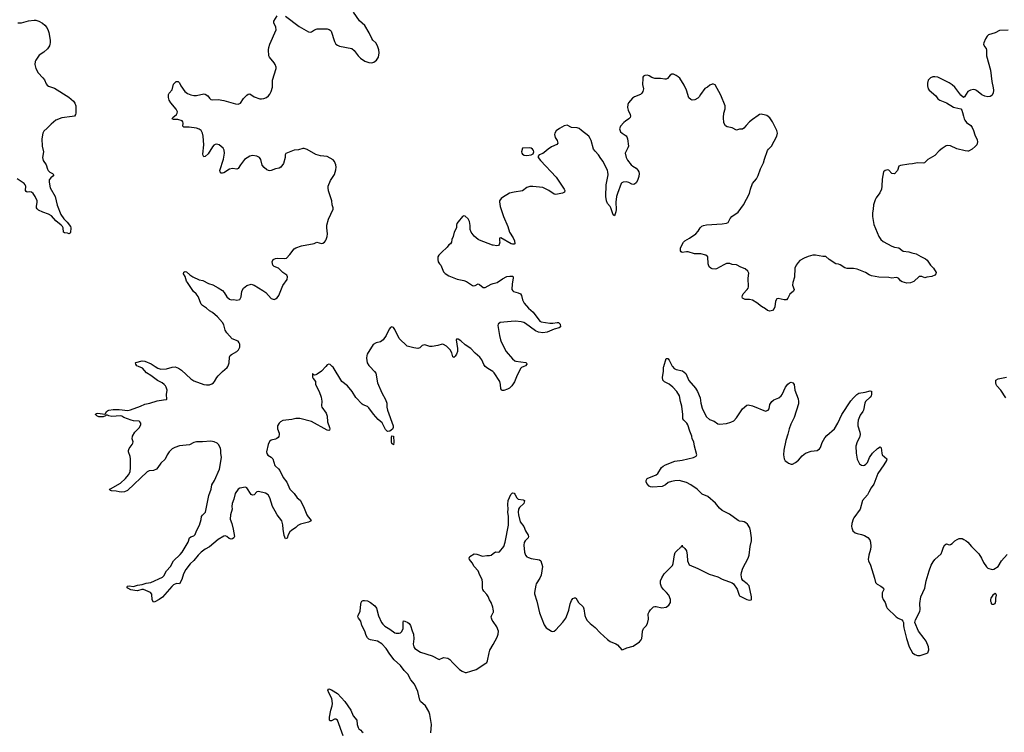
# Model space of a CAD drawing. Header units: inches. Extents: x 1474254 to 1647085, y 640389 to 772279.
# Tile 19 of 85: x 1513407 to 1527117, y 674901 to 684832. Entities that reach past the tile are written whole.
import ezdxf

# ---------------------------------------------------------------- set-up
doc = ezdxf.new("R2010")
doc.units = ezdxf.units.IN
doc.header["$MEASUREMENT"] = 0
for name, color, linetype in [('B5617', 7, 'Continuous'), ('B5618', 7, 'Continuous'), ('B5627', 7, 'Continuous'), ('B5628', 7, 'Continuous')]:
    doc.layers.add(name, color=color, linetype=linetype)

msp = doc.modelspace()

# ---------------------------------------------------------------- linework, layer by layer
at = {"layer": 'B5617', "color": 6, "elevation": 800}
for points in [[(1517670, 680000), (1517610, 679934), (1517550, 679894), (1517530, 679883), (1517510, 679879), (1517501, 679881), (1517490, 679898), (1517485, 679895), (1517485, 679850), (1517491, 679830), (1517525, 679790), (1517527, 679747), (1517575, 679650), (1517606, 679570), (1517615, 679515), (1517608, 679450), (1517616, 679430), (1517674, 679350), (1517683, 679323), (1517688, 679308), (1517692, 679230), (1517722, 679150), (1517724, 679130), (1517719, 679110), (1517710, 679105), (1517690, 679113), (1517470, 679231), (1517307, 679273), (1517250, 679276), (1517198, 679262), (1517070, 679245), (1517040, 679230), (1517018, 679210), (1516995, 679170), (1516997, 679130), (1517019, 679070), (1517021, 679050), (1517015, 679025), (1517006, 679010), (1516986, 678994), (1516970, 678986), (1516908, 678972), (1516885, 678955), (1516868, 678912), (1516845, 678810), (1516847, 678787), (1516863, 678763), (1516910, 678737), (1516933, 678713), (1516960, 678620), (1516968, 678608), (1517010, 678573), (1517027, 678550), (1517076, 678450), (1517125, 678385), (1517167, 678290), (1517228, 678228), (1517270, 678168), (1517314, 678134), (1517357, 678050), (1517403, 677930), (1517422, 677902), (1517453, 677870), (1517463, 677850), (1517427, 677830), (1517318, 677802), (1517278, 677782), (1517250, 677755), (1517190, 677713), (1517170, 677693), (1517147, 677653), (1517130, 677605), (1517110, 677595), (1517090, 677644), (1517075, 677730), (1517071, 677791), (1517057, 677850), (1516993, 677930), (1516963, 677983), (1516929, 678050), (1516890, 678167), (1516865, 678210), (1516830, 678232), (1516730, 678258), (1516708, 678252), (1516670, 678212), (1516650, 678204), (1516630, 678216), (1516570, 678310), (1516550, 678317), (1516470, 678304), (1516448, 678290), (1516408, 678230), (1516388, 678150), (1516367, 678090), (1516361, 678050), (1516363, 678010), (1516343, 677930), (1516338, 677870), (1516362, 677810), (1516379, 677730), (1516397, 677630), (1516390, 677610), (1516370, 677596), (1516350, 677594), (1516324, 677604), (1516290, 677631), (1516270, 677640), (1516250, 677636), (1516170, 677590), (1516050, 677486), (1515990, 677451), (1515932, 677410), (1515890, 677369), (1515830, 677295), (1515782, 677250), (1515720, 677170), (1515688, 677110), (1515665, 677030), (1515630, 676972), (1515590, 676973), (1515550, 676956), (1515525, 676935), (1515396, 676784), (1515348, 676750), (1515290, 676720), (1515270, 676715), (1515250, 676745), (1515245, 676825), (1515228, 676848), (1515129, 676891), (1515107, 676893), (1515048, 676872), (1515010, 676875), (1514953, 676887), (1514914, 676910), (1514898, 676930), (1514910, 676939), (1514930, 676943), (1514990, 676933), (1515048, 676952), (1515110, 676960), (1515170, 676980), (1515231, 676989), (1515397, 677063), (1515416, 677084), (1515453, 677150), (1515506, 677214), (1515547, 677290), (1515642, 677378), (1515671, 677410), (1515754, 677550), (1515773, 677610), (1515790, 677627), (1515830, 677641), (1515850, 677659), (1515869, 677711), (1515910, 677790), (1515933, 677867), (1515940, 677910), (1515952, 677928), (1515995, 677970), (1516039, 678201), (1516071, 678290), (1516082, 678350), (1516117, 678410), (1516191, 678570), (1516219, 678730), (1516207, 678790), (1516208, 678830), (1516202, 678862), (1516175, 678910), (1516156, 678930), (1516114, 678950), (1516070, 678957), (1515952, 678948), (1515870, 678949), (1515830, 678938), (1515772, 678908), (1515630, 678893), (1515568, 678872), (1515530, 678851), (1515487, 678810), (1515461, 678770), (1515434, 678706), (1515370, 678654), (1515330, 678590), (1515310, 678570), (1515269, 678551), (1515210, 678543), (1515181, 678530), (1514910, 678270), (1514866, 678254), (1514830, 678248), (1514790, 678250), (1514750, 678261), (1514685, 678265), (1514669, 678270), (1514653, 678290), (1514670, 678295), (1514810, 678374), (1514881, 678439), (1514921, 678490), (1514943, 678530), (1514950, 678590), (1514950, 678710), (1514944, 678744), (1514920, 678810), (1514922, 678830), (1514930, 678856), (1514974, 678910), (1514983, 678930), (1514985, 678950), (1514974, 678990), (1514977, 679030), (1515010, 679082), (1515076, 679150), (1515095, 679190), (1515092, 679210), (1515080, 679230), (1515070, 679235), (1514990, 679243), (1514959, 679250), (1514858, 679290), (1514829, 679309), (1514810, 679312), (1514690, 679301), (1514649, 679310), (1514630, 679319), (1514610, 679319), (1514601, 679310), (1514570, 679298), (1514510, 679298), (1514483, 679310), (1514462, 679330), (1514463, 679337), (1514475, 679345), (1514493, 679347), (1514590, 679334), (1514600, 679340), (1514617, 679370), (1514630, 679379), (1514650, 679389), (1514710, 679400), (1514790, 679398), (1514913, 679387), (1514950, 679395), (1515090, 679446), (1515150, 679476), (1515219, 679490), (1515321, 679519), (1515410, 679536), (1515450, 679538), (1515456, 679544), (1515451, 679610), (1515458, 679670), (1515448, 679710), (1515435, 679730), (1515417, 679750), (1515390, 679770), (1515325, 679805), (1515234, 679874), (1515172, 679910), (1515116, 679976), (1515061, 680000)], [(1515291, 680000), (1515330, 679975), (1515370, 679963), (1515450, 679968), (1515530, 679991), (1515573, 679993), (1515616, 679976), (1515658, 679950), (1515788, 679828), (1515830, 679800), (1515970, 679750), (1516010, 679743), (1516050, 679745), (1516084, 679756), (1516103, 679770), (1516119, 679790), (1516150, 679848), (1516170, 679871), (1516230, 679931), (1516295, 679985), (1516303, 680000)], [(1518280, 680000), (1518348, 679930), (1518365, 679905), (1518390, 679770), (1518450, 679631), (1518500, 679540), (1518520, 679490), (1518521, 679430), (1518529, 679390), (1518609, 679170), (1518608, 679150), (1518596, 679124), (1518561, 679099), (1518530, 679095), (1518502, 679122), (1518453, 679213), (1518400, 679260), (1518333, 679333), (1518270, 679424), (1518250, 679440), (1518190, 679465), (1518176, 679476), (1518088, 679568), (1518036, 679650), (1517970, 679730), (1517891, 679791), (1517770, 679990), (1517759, 680000)], [(1520000, 679924), (1519993, 679930), (1519924, 679970), (1519890, 679999), (1519889, 680000)], [(1520000, 676619), (1519996, 676644), (1519972, 676710), (1519948, 676748), (1519930, 676793), (1519910, 676823), (1519868, 676868), (1519855, 676890), (1519851, 676910), (1519853, 676990), (1519845, 677030), (1519815, 677090), (1519791, 677150), (1519737, 677210), (1519705, 677265), (1519669, 677310), (1519666, 677330), (1519677, 677350), (1519733, 677387), (1519770, 677383), (1519850, 677358), (1519910, 677367), (1519950, 677363), (1519970, 677368), (1520000, 677393)], [(1519130, 674892), (1519140, 675010), (1519118, 675150), (1519106, 675190), (1519059, 675270), (1518988, 675330), (1518979, 675350), (1518949, 675470), (1518904, 675570), (1518855, 675630), (1518810, 675709), (1518762, 675762), (1518710, 675833), (1518620, 675910), (1518561, 675990), (1518510, 676070), (1518450, 676135), (1518390, 676172), (1518290, 676189), (1518270, 676199), (1518250, 676217), (1518232, 676250), (1518214, 676310), (1518171, 676390), (1518155, 676450), (1518125, 676490), (1518117, 676510), (1518120, 676530), (1518146, 676590), (1518155, 676685), (1518162, 676710), (1518173, 676727), (1518190, 676738), (1518210, 676740), (1518250, 676733), (1518290, 676712), (1518350, 676663), (1518374, 676630), (1518404, 676524), (1518446, 676430), (1518461, 676410), (1518490, 676381), (1518560, 676340), (1518630, 676288), (1518650, 676283), (1518690, 676284), (1518710, 676289), (1518730, 676305), (1518747, 676350), (1518745, 676435), (1518750, 676453), (1518770, 676452), (1518812, 676432), (1518830, 676418), (1518850, 676390), (1518873, 676313), (1518892, 676270), (1518895, 676205), (1518886, 676130), (1518896, 676090), (1518910, 676070), (1518990, 676020), (1519150, 675968), (1519250, 675918), (1519310, 675942), (1519370, 675935), (1519396, 675916), (1519436, 675870), (1519530, 675777), (1519570, 675751), (1519610, 675736), (1519630, 675736), (1519690, 675751), (1519764, 675776), (1519897, 675863), (1519910, 675876), (1519921, 675899), (1519942, 676010), (1519955, 676045), (1520000, 676126)], [(1520000, 676444), (1519985, 676465), (1519975, 676490), (1519973, 676510), (1519977, 676523), (1520000, 676571)], [(1517909, 674850), (1517830, 675070), (1517810, 675083), (1517790, 675082), (1517750, 675063), (1517730, 675062), (1517722, 675070), (1517721, 675110), (1517739, 675210), (1517758, 675270), (1517761, 675301), (1517752, 675370), (1517713, 675450), (1517699, 675490), (1517710, 675508), (1517750, 675491), (1517830, 675440), (1517936, 675330), (1518016, 675210), (1518050, 675130), (1518100, 675070), (1518105, 675010), (1518118, 674970), (1518130, 674951), (1518156, 674930), (1518170, 674911), (1518190, 674897)]]:
    msp.add_lwpolyline(points, dxfattribs=at)
msp.add_lwpolyline([(1518610, 678908), (1518590, 678928), (1518585, 678950), (1518582, 679010), (1518590, 679032), (1518610, 679030), (1518615, 678945)], close=True, dxfattribs=at)
at = {"layer": 'B5618', "color": 6, "elevation": 800}
for points in [[(1516303, 680000), (1516316, 680024), (1516323, 680050), (1516330, 680130), (1516338, 680150), (1516355, 680165), (1516430, 680208), (1516452, 680230), (1516471, 680270), (1516471, 680309), (1516463, 680330), (1516447, 680350), (1516363, 680383), (1516290, 680468), (1516270, 680505), (1516250, 680578), (1516230, 680610), (1516163, 680690), (1516091, 680751), (1516050, 680777), (1516010, 680811), (1515950, 680849), (1515933, 680870), (1515893, 680973), (1515864, 681010), (1515826, 681046), (1515741, 681170), (1515730, 681190), (1515713, 681253), (1515687, 681290), (1515690, 681312), (1515710, 681325), (1515730, 681320), (1515777, 681277), (1515816, 681250), (1515908, 681208), (1515956, 681196), (1516037, 681157), (1516096, 681136), (1516170, 681097), (1516230, 681058), (1516254, 681030), (1516293, 680970), (1516330, 680938), (1516350, 680928), (1516390, 680934), (1516430, 680923), (1516470, 680931), (1516489, 680970), (1516502, 681050), (1516522, 681090), (1516570, 681126), (1516630, 681145), (1516670, 681133), (1516790, 681060), (1516833, 681030), (1516907, 680947), (1516950, 680933), (1516970, 680940), (1516990, 680955), (1517015, 680990), (1517071, 681129), (1517129, 681210), (1517137, 681250), (1517125, 681270), (1517069, 681308), (1517012, 681370), (1516952, 681392), (1516933, 681410), (1516924, 681456), (1516935, 681490), (1516970, 681505), (1516990, 681508), (1517090, 681502), (1517122, 681510), (1517170, 681559), (1517230, 681641), (1517250, 681655), (1517330, 681679), (1517506, 681714), (1517546, 681730), (1517610, 681713), (1517630, 681719), (1517650, 681730), (1517666, 681750), (1517676, 681770), (1517686, 681810), (1517692, 681850), (1517682, 681930), (1517682, 681970), (1517708, 682050), (1517771, 682190), (1517773, 682210), (1517757, 682250), (1517752, 682310), (1517707, 682447), (1517700, 682490), (1517702, 682510), (1517733, 682590), (1517790, 682676), (1517810, 682738), (1517815, 682775), (1517810, 682809), (1517790, 682854), (1517770, 682881), (1517690, 682926), (1517595, 682935), (1517530, 682953), (1517410, 683023), (1517370, 683036), (1517350, 683035), (1517290, 683018), (1517230, 683013), (1517114, 682966), (1517104, 682950), (1517105, 682910), (1517082, 682830), (1517044, 682776), (1517019, 682761), (1516970, 682756), (1516910, 682731), (1516890, 682728), (1516870, 682731), (1516850, 682740), (1516810, 682773), (1516785, 682805), (1516763, 682883), (1516746, 682910), (1516710, 682931), (1516650, 682941), (1516610, 682930), (1516537, 682883), (1516480, 682810), (1516450, 682757), (1516429, 682751), (1516370, 682758), (1516330, 682751), (1516250, 682700), (1516230, 682691), (1516210, 682694), (1516196, 682710), (1516193, 682730), (1516246, 682890), (1516260, 682970), (1516256, 683016), (1516242, 683042), (1516184, 683090), (1516150, 683098), (1516130, 683093), (1516110, 683083), (1516090, 683061), (1516030, 682962), (1515990, 682927), (1515970, 682923), (1515960, 682940), (1515956, 682956), (1515969, 683090), (1515962, 683210), (1515953, 683253), (1515932, 683290), (1515908, 683308), (1515870, 683320), (1515767, 683333), (1515690, 683333), (1515677, 683350), (1515684, 683390), (1515678, 683410), (1515670, 683421), (1515610, 683443), (1515550, 683441), (1515529, 683450), (1515540, 683470), (1515589, 683510), (1515601, 683530), (1515604, 683550), (1515585, 683585), (1515510, 683673), (1515488, 683710), (1515479, 683750), (1515478, 683790), (1515488, 683810), (1515530, 683855), (1515550, 683933), (1515570, 683959), (1515587, 683970), (1515611, 683971), (1515630, 683953), (1515649, 683909), (1515706, 683830), (1515744, 683804), (1515790, 683784), (1515830, 683777), (1515870, 683777), (1515970, 683797), (1515990, 683796), (1516028, 683770), (1516050, 683738), (1516070, 683722), (1516090, 683716), (1516170, 683718), (1516250, 683706), (1516410, 683659), (1516450, 683657), (1516481, 683670), (1516525, 683735), (1516570, 683781), (1516590, 683795), (1516610, 683797), (1516670, 683757), (1516750, 683729), (1516772, 683728), (1516806, 683734), (1516843, 683750), (1516869, 683770), (1516890, 683794), (1516910, 683831), (1516926, 683894), (1516925, 683990), (1516979, 684150), (1516977, 684170), (1516963, 684210), (1516951, 684231), (1516887, 684310), (1516877, 684330), (1516873, 684410), (1516877, 684443), (1516890, 684490), (1516978, 684690), (1516971, 684730), (1516944, 684790), (1516947, 684813), (1516990, 684887)], [(1517110, 684881), (1517298, 684738), (1517430, 684661), (1517450, 684658), (1517470, 684665), (1517510, 684690), (1517550, 684705), (1517690, 684704), (1517715, 684695), (1517730, 684686), (1517743, 684670), (1517791, 684530), (1517811, 684491), (1517830, 684475), (1517861, 684461), (1518030, 684431), (1518063, 684403), (1518118, 684330), (1518150, 684298), (1518212, 684252), (1518270, 684234), (1518310, 684229), (1518339, 684241), (1518375, 684270), (1518401, 684310), (1518411, 684369), (1518407, 684410), (1518390, 684470), (1518368, 684508), (1518326, 684546), (1518308, 684568), (1518273, 684650), (1518213, 684750), (1518138, 684818), (1518057, 684937)], [(1513382, 684790), (1513430, 684787), (1513530, 684814), (1513610, 684827), (1513630, 684824), (1513671, 684811), (1513723, 684783), (1513758, 684758), (1513783, 684723), (1513803, 684683), (1513812, 684652), (1513829, 684549), (1513831, 684511), (1513828, 684490), (1513821, 684470), (1513792, 684428), (1513741, 684379), (1513680, 684340), (1513630, 684270), (1513622, 684250), (1513619, 684210), (1513633, 684150), (1513665, 684090), (1513730, 684021), (1513750, 683993), (1513776, 683936), (1513790, 683918), (1513810, 683905), (1513850, 683894), (1513890, 683876), (1514090, 683751), (1514155, 683695), (1514173, 683670), (1514188, 683630), (1514189, 683531), (1514184, 683510), (1514170, 683490), (1514138, 683482), (1513994, 683466), (1513909, 683431), (1513843, 683377), (1513790, 683322), (1513741, 683279), (1513729, 683251), (1513714, 683170), (1513721, 683070), (1513738, 682990), (1513726, 682910), (1513732, 682870), (1513774, 682810), (1513792, 682750), (1513803, 682730), (1513826, 682706), (1513863, 682690), (1513881, 682670), (1513870, 682650), (1513839, 682630), (1513818, 682602), (1513817, 682570), (1513833, 682490), (1513899, 682370), (1513928, 682248), (1513978, 682118), (1514019, 682059), (1514066, 682010), (1514114, 681950), (1514121, 681930), (1514112, 681868), (1514110, 681857), (1514094, 681846), (1514070, 681857), (1514030, 681863), (1514016, 681870), (1514012, 681930), (1514003, 681950), (1513985, 681970), (1513909, 682029), (1513850, 682101), (1513810, 682123), (1513730, 682152), (1513670, 682180), (1513650, 682194), (1513641, 682210), (1513639, 682230), (1513649, 682290), (1513648, 682310), (1513624, 682370), (1513594, 682410), (1513570, 682430), (1513550, 682435), (1513510, 682429), (1513496, 682436), (1513489, 682450), (1513491, 682510), (1513485, 682530), (1513467, 682550), (1513370, 682616)], [(1520000, 681688), (1519990, 681690), (1519810, 681758), (1519790, 681770), (1519736, 681816), (1519692, 681872), (1519679, 681910), (1519678, 681962), (1519670, 682022), (1519650, 682058), (1519610, 682095), (1519590, 682099), (1519571, 682090), (1519510, 682017), (1519493, 681990), (1519488, 681970), (1519491, 681930), (1519457, 681870), (1519442, 681810), (1519424, 681770), (1519419, 681730), (1519404, 681710), (1519384, 681696), (1519357, 681663), (1519279, 681590), (1519243, 681550), (1519231, 681529), (1519228, 681488), (1519236, 681456), (1519251, 681431), (1519271, 681410), (1519310, 681318), (1519330, 681295), (1519384, 681264), (1519497, 681217), (1519590, 681197), (1519630, 681182), (1519712, 681130), (1519730, 681125), (1519750, 681128), (1519790, 681151), (1519810, 681143), (1519862, 681102), (1519890, 681102), (1519970, 681145), (1520000, 681154)], [(1519889, 680000), (1519870, 680027), (1519842, 680090), (1519814, 680130), (1519747, 680187), (1519690, 680248), (1519610, 680303), (1519550, 680358), (1519510, 680382), (1519490, 680381), (1519485, 680370), (1519504, 680250), (1519504, 680210), (1519490, 680170), (1519470, 680141), (1519450, 680123), (1519436, 680136), (1519423, 680190), (1519399, 680230), (1519350, 680283), (1519310, 680305), (1519290, 680308), (1519229, 680291), (1519150, 680277), (1519120, 680280), (1519050, 680299), (1519030, 680298), (1519010, 680290), (1518980, 680260), (1518950, 680250), (1518897, 680257), (1518804, 680284), (1518689, 680390), (1518630, 680513), (1518610, 680541), (1518590, 680553), (1518570, 680541), (1518550, 680519), (1518512, 680430), (1518470, 680370), (1518430, 680344), (1518370, 680328), (1518330, 680307), (1518247, 680173), (1518239, 680150), (1518234, 680114), (1518247, 680050), (1518270, 680011), (1518280, 680000)], [(1515061, 680000), (1515039, 680010), (1515022, 680030), (1515017, 680050), (1515025, 680055), (1515110, 680076), (1515150, 680072), (1515236, 680036), (1515291, 680000)], [(1517759, 680000), (1517730, 680027), (1517710, 680032), (1517690, 680023), (1517670, 680000)]]:
    msp.add_lwpolyline(points, dxfattribs=at)
at = {"layer": 'B5627', "color": 6, "elevation": 800}
for points in [[(1520000, 677393), (1520030, 677417), (1520070, 677410), (1520090, 677415), (1520146, 677490), (1520169, 677550), (1520212, 677790), (1520213, 677910), (1520204, 677970), (1520208, 678012), (1520204, 678076), (1520210, 678130), (1520245, 678215), (1520270, 678238), (1520290, 678234), (1520301, 678221), (1520330, 678167), (1520348, 678148), (1520419, 678139), (1520434, 678130), (1520433, 678110), (1520425, 678090), (1520368, 678032), (1520353, 678010), (1520347, 677970), (1520352, 677930), (1520375, 677835), (1520425, 677770), (1520450, 677710), (1520489, 677650), (1520493, 677630), (1520485, 677610), (1520443, 677570), (1520432, 677548), (1520429, 677510), (1520438, 677410), (1520450, 677369), (1520468, 677348), (1520490, 677335), (1520530, 677321), (1520645, 677305), (1520663, 677290), (1520685, 677210), (1520666, 677090), (1520650, 677050), (1520600, 676970), (1520593, 676950), (1520575, 676850), (1520575, 676830), (1520608, 676730), (1520645, 676565), (1520710, 676397), (1520736, 676356), (1520810, 676311), (1520830, 676307), (1520850, 676311), (1520872, 676328), (1520970, 676434), (1521010, 676494), (1521037, 676550), (1521055, 676605), (1521071, 676690), (1521090, 676738), (1521110, 676764), (1521130, 676775), (1521150, 676773), (1521190, 676710), (1521252, 676650), (1521262, 676622), (1521277, 676530), (1521290, 676491), (1521310, 676459), (1521350, 676419), (1521421, 676361), (1521490, 676287), (1521594, 676194), (1521630, 676166), (1521710, 676133), (1521730, 676120), (1521790, 676051), (1521810, 676055), (1521860, 676080), (1521950, 676102), (1522036, 676164), (1522061, 676190), (1522069, 676210), (1522075, 676250), (1522077, 676310), (1522093, 676347), (1522130, 676386), (1522150, 676418), (1522162, 676478), (1522158, 676550), (1522170, 676581), (1522190, 676608), (1522230, 676648), (1522250, 676654), (1522270, 676654), (1522350, 676636), (1522410, 676647), (1522447, 676673), (1522471, 676709), (1522471, 676750), (1522445, 676810), (1522414, 676850), (1522372, 676890), (1522345, 676930), (1522332, 676970), (1522332, 677010), (1522350, 677055), (1522379, 677110), (1522495, 677225), (1522506, 677254), (1522524, 677376), (1522535, 677405), (1522563, 677437), (1522602, 677470), (1522610, 677483), (1522628, 677490), (1522630, 677510), (1522631, 677490), (1522650, 677481), (1522670, 677462), (1522691, 677430), (1522700, 677370), (1522704, 677290), (1522730, 677236), (1522850, 677184), (1522950, 677131), (1523006, 677106), (1523130, 677068), (1523190, 677034), (1523330, 676983), (1523348, 676968), (1523396, 676896), (1523413, 676853), (1523423, 676810), (1523430, 676801), (1523530, 676751), (1523570, 676741), (1523590, 676745), (1523595, 676750), (1523596, 676790), (1523564, 676944), (1523537, 676970), (1523475, 677015), (1523462, 677042), (1523454, 677094), (1523456, 677130), (1523478, 677190), (1523550, 677330), (1523565, 677370), (1523578, 677490), (1523595, 677570), (1523597, 677610), (1523584, 677710), (1523572, 677752), (1523540, 677800), (1523519, 677819), (1523493, 677833), (1523470, 677841), (1523430, 677844), (1523410, 677852), (1523290, 677940), (1523190, 677992), (1523150, 678023), (1523095, 678095), (1522990, 678189), (1522910, 678221), (1522840, 678290), (1522750, 678351), (1522690, 678383), (1522590, 678409), (1522530, 678407), (1522483, 678397), (1522438, 678382), (1522399, 678350), (1522354, 678326), (1522217, 678317), (1522190, 678320), (1522170, 678330), (1522141, 678370), (1522132, 678390), (1522130, 678410), (1522144, 678436), (1522270, 678490), (1522293, 678510), (1522345, 678590), (1522369, 678611), (1522400, 678630), (1522530, 678679), (1522630, 678694), (1522789, 678731), (1522827, 678750), (1522836, 678770), (1522803, 678890), (1522794, 678950), (1522772, 678990), (1522767, 679030), (1522736, 679096), (1522710, 679186), (1522696, 679210), (1522654, 679250), (1522643, 679270), (1522641, 679330), (1522627, 679447), (1522607, 679510), (1522595, 679590), (1522559, 679650), (1522503, 679710), (1522450, 679755), (1522385, 679785), (1522364, 679810), (1522356, 679850), (1522370, 679930), (1522373, 679990), (1522376, 680000)], [(1520428, 680000), (1520396, 679984), (1520379, 679970), (1520323, 679857), (1520296, 679784), (1520260, 679730), (1520225, 679695), (1520199, 679681), (1520150, 679663), (1520130, 679665), (1520122, 679670), (1520108, 679690), (1520103, 679750), (1520092, 679792), (1520015, 679910), (1520000, 679924)], [(1522495, 680000), (1522522, 679970), (1522550, 679957), (1522637, 679937), (1522661, 679921), (1522681, 679901), (1522725, 679805), (1522818, 679698), (1522847, 679650), (1522882, 679562), (1522890, 679490), (1522910, 679420), (1522950, 679330), (1522970, 679299), (1523010, 679262), (1523076, 679236), (1523130, 679201), (1523150, 679197), (1523250, 679203), (1523310, 679222), (1523350, 679243), (1523390, 679284), (1523470, 679410), (1523530, 679459), (1523550, 679463), (1523610, 679450), (1523790, 679376), (1523829, 679390), (1523841, 679410), (1523854, 679470), (1523880, 679510), (1523910, 679533), (1523978, 679562), (1524010, 679590), (1524024, 679610), (1524069, 679710), (1524105, 679755), (1524128, 679772), (1524150, 679780), (1524173, 679773), (1524190, 679750), (1524201, 679670), (1524248, 679550), (1524253, 679510), (1524250, 679478), (1524193, 679290), (1524146, 679194), (1524123, 679130), (1524105, 679055), (1524076, 678970), (1524047, 678833), (1524041, 678770), (1524051, 678710), (1524066, 678686), (1524090, 678670), (1524110, 678651), (1524150, 678636), (1524170, 678639), (1524210, 678659), (1524250, 678695), (1524304, 678756), (1524350, 678793), (1524430, 678820), (1524510, 678830), (1524544, 678850), (1524557, 678870), (1524582, 678938), (1524617, 679003), (1524644, 679036), (1524751, 679130), (1524800, 679210), (1524857, 679330), (1524980, 679520), (1525016, 679564), (1525063, 679610), (1525090, 679628), (1525181, 679639), (1525250, 679659), (1525270, 679656), (1525270, 679610), (1525263, 679590), (1525249, 679570), (1525186, 679510), (1525174, 679490), (1525157, 679390), (1525148, 679370), (1525110, 679322), (1525081, 679250), (1525076, 679210), (1525078, 679170), (1525104, 679084), (1525110, 679050), (1525099, 679010), (1525069, 678950), (1525050, 678890), (1525053, 678790), (1525068, 678708), (1525102, 678642), (1525130, 678623), (1525150, 678621), (1525170, 678625), (1525190, 678638), (1525210, 678659), (1525240, 678730), (1525282, 678790), (1525350, 678855), (1525390, 678879), (1525404, 678864), (1525410, 678790), (1525416, 678770), (1525481, 678710), (1525475, 678690), (1525440, 678630), (1525354, 678510), (1525301, 678359), (1525261, 678310), (1525233, 678247), (1525210, 678210), (1525143, 678130), (1525108, 678010), (1525020, 677890), (1525011, 677870), (1524996, 677810), (1524991, 677770), (1524993, 677750), (1525010, 677711), (1525042, 677682), (1525070, 677671), (1525130, 677659), (1525170, 677642), (1525216, 677616), (1525244, 677584), (1525256, 677550), (1525260, 677490), (1525253, 677447), (1525231, 677370), (1525223, 677310), (1525225, 677290), (1525255, 677230), (1525310, 677051), (1525324, 676990), (1525346, 676966), (1525398, 676938), (1525433, 676910), (1525438, 676890), (1525417, 676843), (1525418, 676790), (1525430, 676753), (1525456, 676710), (1525475, 676650), (1525486, 676630), (1525611, 676510), (1525641, 676490), (1525689, 676469), (1525705, 676450), (1525713, 676430), (1525713, 676390), (1525718, 676358), (1525756, 676210), (1525794, 676094), (1525837, 676010), (1525870, 675986), (1525910, 675971), (1525947, 675973), (1526030, 675997), (1526051, 676010), (1526065, 676050), (1526062, 676090), (1526028, 676170), (1526002, 676210), (1525924, 676310), (1525873, 676430), (1525879, 676470), (1525910, 676521), (1525942, 676590), (1525946, 676610), (1525942, 676698), (1525953, 676790), (1526010, 676910), (1526030, 677010), (1526072, 677152), (1526101, 677230), (1526125, 677275), (1526150, 677309), (1526236, 677390), (1526253, 677427), (1526270, 677481), (1526290, 677516), (1526310, 677527), (1526350, 677515), (1526370, 677517), (1526390, 677531), (1526430, 677570), (1526463, 677590), (1526490, 677600), (1526530, 677600), (1526554, 677590), (1526588, 677570), (1526610, 677550), (1526660, 677490), (1526761, 677390), (1526798, 677330), (1526829, 677269), (1526870, 677207), (1526890, 677187), (1526950, 677171), (1526970, 677175), (1527033, 677210), (1527079, 677290), (1527159, 677381)], [(1527140, 679560), (1527071, 679671), (1527014, 679730), (1527002, 679750), (1526998, 679770), (1527001, 679810), (1527031, 679829), (1527150, 679850)], [(1520000, 676571), (1520003, 676577), (1520004, 676596), (1520000, 676619)], [(1520000, 676126), (1520055, 676225), (1520068, 676270), (1520073, 676310), (1520051, 676370), (1520000, 676444)]]:
    msp.add_lwpolyline(points, dxfattribs=at)
msp.add_lwpolyline([(1526990, 676835), (1526958, 676810), (1526931, 676770), (1526926, 676750), (1526925, 676730), (1526932, 676708), (1526932, 676692), (1526950, 676685), (1526970, 676686), (1526990, 676698), (1526998, 676730), (1526999, 676770), (1527008, 676810), (1526998, 676830)], close=True, dxfattribs=at)
at = {"layer": 'B5628', "color": 6, "elevation": 800}
for points in [[(1527170, 684688), (1527050, 684680), (1526990, 684650), (1526899, 684621), (1526878, 684602), (1526855, 684565), (1526831, 684509), (1526827, 684490), (1526840, 684460), (1526863, 684430), (1526867, 684407), (1526868, 684330), (1526924, 684130), (1526944, 683970), (1526964, 683884), (1526967, 683850), (1526960, 683810), (1526942, 683778), (1526919, 683761), (1526890, 683755), (1526845, 683765), (1526805, 683785), (1526730, 683845), (1526710, 683855), (1526690, 683859), (1526648, 683852), (1526611, 683830), (1526564, 683756), (1526550, 683746), (1526510, 683782), (1526427, 683890), (1526390, 683925), (1526350, 683954), (1526190, 684030), (1526150, 684037), (1526124, 684036), (1526090, 684023), (1526057, 683990), (1526047, 683947), (1526046, 683910), (1526058, 683870), (1526071, 683850), (1526166, 683770), (1526191, 683730), (1526218, 683710), (1526314, 683674), (1526410, 683615), (1526430, 683607), (1526511, 683591), (1526525, 683570), (1526537, 683537), (1526551, 683490), (1526556, 683450), (1526566, 683430), (1526590, 683401), (1526650, 683356), (1526670, 683330), (1526690, 683290), (1526707, 683227), (1526739, 683159), (1526746, 683130), (1526735, 683090), (1526710, 683063), (1526670, 683028), (1526619, 683001), (1526610, 682998), (1526570, 683003), (1526454, 683034), (1526370, 683075), (1526330, 683081), (1526306, 683074), (1526250, 683036), (1526210, 683003), (1526150, 682938), (1526054, 682886), (1526004, 682836), (1525989, 682831), (1525910, 682838), (1525838, 682822), (1525790, 682819), (1525670, 682798), (1525650, 682789), (1525628, 682730), (1525590, 682682), (1525550, 682687), (1525510, 682733), (1525490, 682739), (1525458, 682730), (1525435, 682710), (1525418, 682610), (1525414, 682510), (1525406, 682470), (1525383, 682417), (1525331, 682350), (1525317, 682323), (1525297, 682250), (1525293, 682190), (1525281, 682139), (1525283, 682090), (1525299, 681979), (1525368, 681810), (1525400, 681770), (1525430, 681743), (1525550, 681676), (1525590, 681663), (1525650, 681655), (1525690, 681618), (1525710, 681606), (1525790, 681597), (1525830, 681582), (1525890, 681570), (1525953, 681530), (1526018, 681498), (1526041, 681481), (1526090, 681410), (1526132, 681370), (1526167, 681310), (1526165, 681290), (1526149, 681272), (1526110, 681255), (1526038, 681242), (1526010, 681233), (1525971, 681251), (1525950, 681255), (1525930, 681252), (1525856, 681184), (1525810, 681164), (1525762, 681162), (1525697, 681177), (1525674, 681194), (1525650, 681224), (1525630, 681236), (1525610, 681238), (1525550, 681230), (1525510, 681237), (1525370, 681244), (1525270, 681262), (1525237, 681277), (1525184, 681310), (1525070, 681355), (1525015, 681365), (1524930, 681367), (1524895, 681375), (1524830, 681415), (1524810, 681423), (1524769, 681430), (1524679, 681490), (1524630, 681530), (1524590, 681531), (1524490, 681551), (1524450, 681550), (1524386, 681534), (1524331, 681510), (1524270, 681474), (1524248, 681450), (1524218, 681410), (1524202, 681370), (1524197, 681243), (1524172, 681168), (1524167, 681133), (1524190, 681070), (1524180, 681050), (1524133, 681007), (1524102, 680950), (1524082, 680930), (1524050, 680926), (1523970, 680947), (1523950, 680943), (1523933, 680910), (1523922, 680830), (1523914, 680806), (1523890, 680780), (1523850, 680768), (1523819, 680779), (1523790, 680802), (1523735, 680835), (1523670, 680888), (1523610, 680924), (1523570, 680932), (1523510, 680934), (1523490, 680940), (1523472, 680952), (1523466, 680970), (1523470, 680990), (1523480, 681010), (1523538, 681070), (1523552, 681090), (1523557, 681110), (1523550, 681230), (1523558, 681298), (1523546, 681326), (1523510, 681360), (1523450, 681381), (1523390, 681416), (1523330, 681419), (1523293, 681433), (1523270, 681436), (1523247, 681433), (1523210, 681418), (1523110, 681361), (1523090, 681356), (1523050, 681361), (1523030, 681370), (1523008, 681390), (1522994, 681430), (1522987, 681527), (1522962, 681550), (1522890, 681571), (1522805, 681570), (1522716, 681596), (1522690, 681597), (1522630, 681589), (1522617, 681597), (1522609, 681610), (1522610, 681650), (1522625, 681690), (1522649, 681730), (1522670, 681750), (1522734, 681786), (1522822, 681850), (1522853, 681887), (1522880, 681930), (1522906, 681954), (1522930, 681965), (1522970, 681972), (1523190, 681985), (1523250, 681995), (1523273, 682007), (1523300, 682060), (1523324, 682090), (1523409, 682151), (1523484, 682250), (1523569, 682410), (1523584, 682470), (1523613, 682547), (1523665, 682615), (1523690, 682661), (1523724, 682756), (1523762, 682838), (1523776, 682890), (1523821, 683010), (1523834, 683030), (1523877, 683070), (1523951, 683210), (1523957, 683250), (1523949, 683290), (1523890, 683410), (1523850, 683463), (1523810, 683495), (1523790, 683503), (1523730, 683514), (1523710, 683509), (1523690, 683497), (1523610, 683441), (1523570, 683407), (1523521, 683359), (1523490, 683319), (1523470, 683305), (1523430, 683305), (1523390, 683294), (1523330, 683324), (1523260, 683340), (1523234, 683354), (1523213, 683393), (1523205, 683470), (1523210, 683530), (1523230, 683592), (1523228, 683630), (1523170, 683781), (1523090, 683925), (1523070, 683932), (1523050, 683932), (1523018, 683922), (1522985, 683890), (1522949, 683871), (1522887, 683790), (1522870, 683758), (1522850, 683740), (1522810, 683717), (1522770, 683712), (1522750, 683721), (1522724, 683744), (1522690, 683850), (1522658, 683918), (1522597, 684017), (1522578, 684038), (1522550, 684056), (1522510, 684072), (1522488, 684072), (1522463, 684057), (1522427, 684013), (1522410, 684005), (1522390, 684003), (1522330, 684011), (1522250, 684014), (1522210, 684027), (1522174, 684050), (1522150, 684058), (1522110, 684056), (1522093, 684047), (1522085, 684030), (1522086, 683990), (1522077, 683950), (1522077, 683930), (1522092, 683870), (1522085, 683830), (1522072, 683808), (1522051, 683789), (1521970, 683758), (1521940, 683740), (1521885, 683675), (1521876, 683650), (1521872, 683608), (1521881, 683570), (1521908, 683510), (1521913, 683490), (1521909, 683471), (1521890, 683450), (1521841, 683419), (1521820, 683400), (1521773, 683350), (1521758, 683310), (1521771, 683270), (1521794, 683250), (1521850, 683215), (1521861, 683201), (1521872, 683170), (1521882, 683070), (1521875, 683045), (1521845, 682990), (1521840, 682970), (1521850, 682910), (1521870, 682874), (1521922, 682810), (1521944, 682790), (1521990, 682761), (1522014, 682734), (1522028, 682710), (1522032, 682690), (1522030, 682646), (1522011, 682589), (1521990, 682559), (1521970, 682542), (1521950, 682536), (1521930, 682538), (1521890, 682563), (1521850, 682572), (1521810, 682570), (1521790, 682560), (1521782, 682550), (1521729, 682410), (1521718, 682370), (1521710, 682290), (1521712, 682188), (1521706, 682154), (1521690, 682101), (1521670, 682114), (1521639, 682210), (1521627, 682230), (1521590, 682270), (1521576, 682310), (1521570, 682370), (1521571, 682530), (1521600, 682670), (1521598, 682710), (1521592, 682730), (1521530, 682857), (1521498, 682898), (1521466, 682950), (1521418, 682998), (1521396, 683030), (1521362, 683150), (1521350, 683178), (1521330, 683207), (1521230, 683289), (1521195, 683315), (1521170, 683325), (1521089, 683329), (1521030, 683364), (1520990, 683353), (1520924, 683316), (1520879, 683281), (1520859, 683250), (1520855, 683230), (1520865, 683190), (1520891, 683150), (1520897, 683130), (1520899, 683110), (1520888, 683092), (1520810, 683062), (1520764, 683030), (1520710, 682983), (1520690, 682969), (1520642, 682950), (1520625, 682930), (1520627, 682910), (1520657, 682870), (1520876, 682636), (1520990, 682470), (1520998, 682450), (1520992, 682430), (1520966, 682414), (1520870, 682394), (1520850, 682400), (1520775, 682450), (1520690, 682495), (1520554, 682506), (1520510, 682506), (1520468, 682492), (1520410, 682446), (1520290, 682430), (1520227, 682413), (1520130, 682356), (1520110, 682340), (1520090, 682310), (1520087, 682293), (1520096, 682230), (1520143, 682090), (1520204, 681950), (1520229, 681869), (1520277, 681790), (1520295, 681750), (1520302, 681710), (1520290, 681702), (1520270, 681702), (1520248, 681708), (1520107, 681793), (1520091, 681789), (1520090, 681786), (1520087, 681750), (1520091, 681730), (1520083, 681697), (1520073, 681687), (1520050, 681680), (1520000, 681688)], [(1520000, 681154), (1520056, 681170), (1520130, 681221), (1520190, 681252), (1520230, 681260), (1520270, 681259), (1520279, 681250), (1520280, 681230), (1520263, 681150), (1520258, 681070), (1520272, 681052), (1520285, 681045), (1520350, 681025), (1520378, 681010), (1520392, 680990), (1520408, 680928), (1520430, 680883), (1520490, 680810), (1520557, 680757), (1520650, 680632), (1520670, 680622), (1520790, 680603), (1520830, 680602), (1520890, 680614), (1520910, 680613), (1520931, 680590), (1520936, 680550), (1520920, 680540), (1520850, 680518), (1520750, 680476), (1520690, 680467), (1520630, 680479), (1520590, 680494), (1520450, 680597), (1520428, 680610), (1520390, 680622), (1520311, 680629), (1520252, 680628), (1520098, 680610), (1520069, 680591), (1520064, 680570), (1520086, 680430), (1520100, 680370), (1520110, 680342), (1520179, 680210), (1520270, 680107), (1520300, 680080), (1520313, 680073), (1520453, 680053), (1520465, 680045), (1520469, 680030), (1520449, 680010), (1520428, 680000)], [(1522376, 680000), (1522410, 680111), (1522430, 680110), (1522450, 680088), (1522490, 680005), (1522495, 680000)]]:
    msp.add_lwpolyline(points, dxfattribs=at)
msp.add_lwpolyline([(1520510, 683045), (1520410, 683042), (1520394, 682990), (1520399, 682970), (1520410, 682959), (1520430, 682946), (1520470, 682938), (1520530, 682948), (1520555, 682965), (1520566, 682990), (1520563, 683010), (1520549, 683030), (1520530, 683041)], close=True, dxfattribs=at)

doc.saveas('drawing.dxf')
